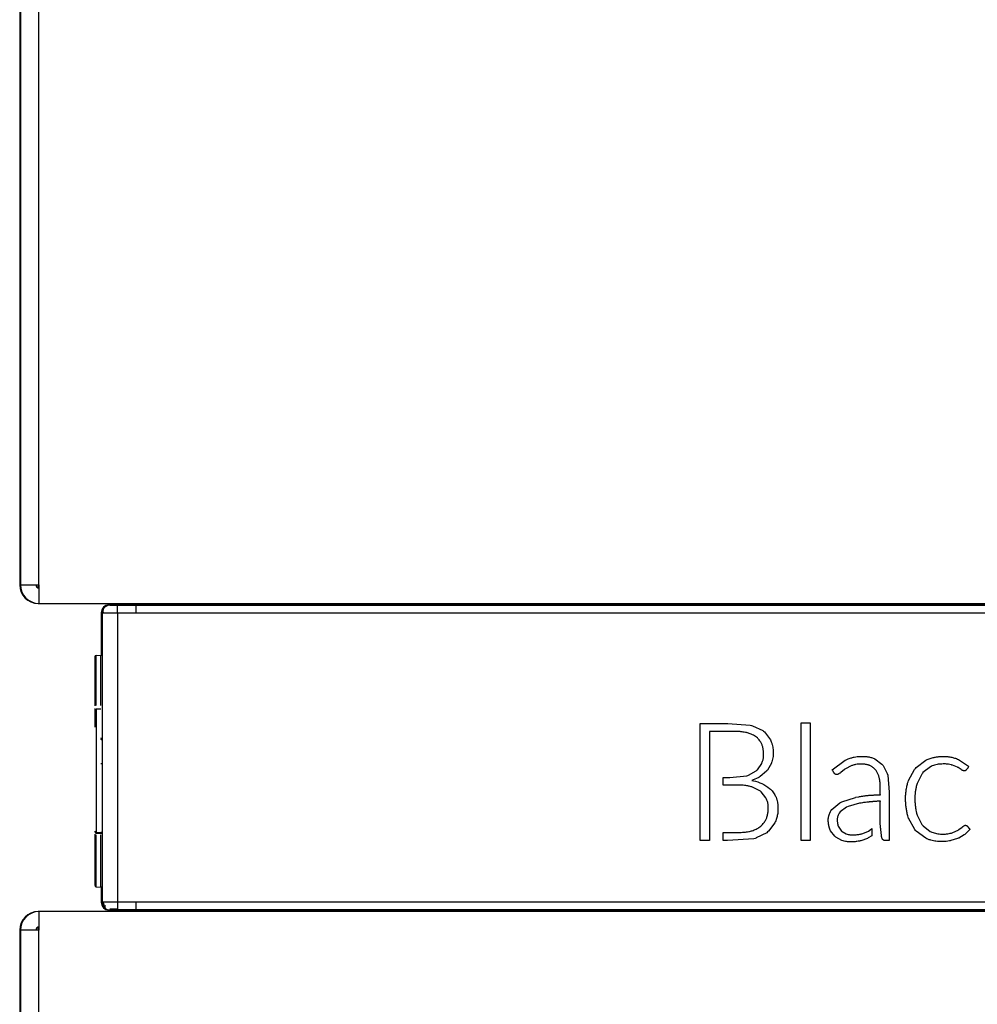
# Model space of a CAD drawing. Header units: millimetres. Extents: x 0 to 200, y 0 to 287.
# Tile 67 of 73: x 134.98 to 141.19, y 222.11 to 228.5. Entities that reach past the tile are written whole.
import ezdxf

# ---------------------------------------------------------------- set-up
doc = ezdxf.new("R2010")
doc.units = ezdxf.units.MM
doc.layers.add('148.257_BW4C_CTM', color=7, linetype='Continuous')
doc.layers.add('Standard', color=7, linetype='Continuous')

# ---------------------------------------------------------------- blocks, each defined once
blk = doc.blocks.new('SE1')
at = {"layer": '148.257_BW4C_CTM', "color": 7, "linetype": 'Continuous'}
for p, q in [((134.9761, 239.1921), (134.9761, 224.8321)), ((134.9811, 239.1921), (134.9811, 224.8321)), ((135.1011, 224.8321), (135.1011, 239.1921)), ((134.9761, 224.8321), (134.9811, 224.8321)), ((134.9811, 224.8321), (135.1011, 224.8321)), ((135.0961, 224.8321), (135.0961, 224.8171)), ((135.0961, 224.8171), (135.1011, 224.8171)), ((135.0961, 224.8128), (135.0961, 224.8171)), ((135.1011, 224.8321), (135.1011, 224.7121)), ((135.0961, 224.7122), (135.0961, 224.7121)), ((135.0961, 224.7121), (135.1011, 224.7121)), ((135.1011, 224.7121), (146.9311, 224.7121)), ((135.5556, 224.7019), (135.5562, 224.702)), ((135.5606, 224.7019), (135.5612, 224.702)), ((135.5612, 224.702), (135.7311, 224.702)), ((135.5761, 224.7087), (135.5761, 224.7121)), ((135.6109, 224.7009), (135.7311, 224.7011)), ((135.7311, 224.702), (135.7311, 224.7121)), ((135.7311, 224.7011), (135.7311, 224.702)), ((135.7311, 224.702), (146.9011, 224.702)), ((135.7311, 224.7011), (135.7311, 224.6511)), ((135.7311, 224.7011), (146.9011, 224.7011)), ((135.5106, 224.652), (135.5061, 224.652)), ((135.5061, 224.652), (135.5061, 224.376)), ((135.5111, 224.651), (135.5111, 222.7732)), ((135.6111, 224.6509), (135.7311, 224.6511)), ((135.6111, 224.6509), (135.6111, 222.7734)), ((135.7311, 224.6511), (146.9, 224.6511)), ((135.4636, 224.3646), (135.4636, 224.0467)), ((135.4732, 224.3746), (135.5039, 224.3756)), ((135.4732, 224.0487), (135.4732, 224.3746)), ((135.5039, 224.0498), (135.5039, 224.3756)), ((135.4636, 224.0295), (135.4636, 223.91)), ((135.5039, 224.0265), (135.4732, 224.0254)), ((135.5039, 224.0265), (135.4732, 224.0254)), ((135.4732, 224.0254), (135.4732, 223.2273)), ((139.3932, 223.9336), (139.5286, 223.9336)), ((139.3932, 223.1732), (139.3932, 223.9336)), ((139.5286, 223.9336), (139.5743, 223.9336)), ((139.5743, 223.9336), (139.7183, 223.9228)), ((139.7183, 223.9228), (139.7262, 223.9206)), ((139.7262, 223.9206), (139.7342, 223.9185)), ((139.7342, 223.9184), (139.8004, 223.8866)), ((140.0493, 223.9365), (140.1086, 223.9365)), ((140.0493, 223.1732), (140.0493, 223.9365)), ((140.1086, 223.9365), (140.1086, 223.1732)), ((135.4732, 223.8474), (135.4732, 223.8459)), ((139.4547, 223.8818), (139.4548, 223.1732)), ((139.4876, 223.8818), (139.4547, 223.8818)), ((139.5343, 223.8818), (139.4876, 223.8818)), ((139.7595, 223.8437), (139.7537, 223.8485)), ((139.7653, 223.839), (139.7595, 223.8437)), ((139.8004, 223.8866), (139.8056, 223.8824)), ((139.8056, 223.8824), (139.8109, 223.8782)), ((139.8109, 223.8782), (139.8503, 223.8265)), ((139.8503, 223.8265), (139.8529, 223.8204)), ((139.8529, 223.8204), (139.8554, 223.8143)), ((140.3419, 223.6978), (140.3496, 223.7014)), ((140.518, 223.7079), (140.5234, 223.7056)), ((140.5234, 223.7056), (140.5288, 223.7033)), ((140.5288, 223.7033), (140.5743, 223.6699)), ((140.8673, 223.6987), (140.8748, 223.702)), ((141.0573, 223.705), (141.0641, 223.7022)), ((141.0641, 223.7022), (141.0709, 223.6994)), ((135.5039, 223.6725), (135.5111, 223.6725)), ((139.7652, 223.6326), (139.7934, 223.6725)), ((139.7933, 223.6725), (139.7951, 223.6769)), ((139.7951, 223.6769), (139.7969, 223.6814)), ((139.856, 223.6744), (139.8303, 223.6308)), ((139.8577, 223.679), (139.856, 223.6744)), ((139.8595, 223.6838), (139.8577, 223.679)), ((140.2512, 223.6319), (140.3342, 223.6942)), ((140.334, 223.6366), (140.331, 223.6345)), ((140.337, 223.6387), (140.334, 223.6366)), ((140.3342, 223.6942), (140.3419, 223.6978)), ((140.3742, 223.6578), (140.337, 223.6387)), ((140.3786, 223.6595), (140.3742, 223.6578)), ((140.3829, 223.6612), (140.3786, 223.6595)), ((140.5362, 223.6271), (140.5286, 223.6366)), ((140.5743, 223.6699), (140.5815, 223.6613)), ((140.5815, 223.6613), (140.6085, 223.609)), ((140.7857, 223.6353), (140.7909, 223.6414)), ((140.7909, 223.6414), (140.796, 223.6475)), ((140.796, 223.6475), (140.8598, 223.6953)), ((140.8886, 223.6519), (140.8403, 223.6142)), ((140.8598, 223.6953), (140.8673, 223.6987)), ((140.8943, 223.6545), (140.8886, 223.6519)), ((140.9001, 223.6572), (140.8943, 223.6545)), ((141.0282, 223.6634), (141.0245, 223.6646)), ((141.032, 223.6622), (141.0282, 223.6634)), ((141.0635, 223.6495), (141.032, 223.6622)), ((141.066, 223.6481), (141.0634, 223.6494)), ((141.0684, 223.6467), (141.066, 223.6481)), ((141.0885, 223.634), (141.0684, 223.6467)), ((141.0709, 223.6994), (141.1361, 223.656)), ((141.136, 223.656), (141.1381, 223.654)), ((139.5433, 223.5819), (139.5597, 223.5819)), ((139.5433, 223.5333), (139.5433, 223.5819)), ((139.5597, 223.5819), (139.5856, 223.5819)), ((139.5856, 223.5819), (139.6964, 223.5928)), ((139.6964, 223.5928), (139.7024, 223.5949)), ((139.7024, 223.5949), (139.7083, 223.5971)), ((139.7083, 223.5971), (139.7576, 223.6256)), ((139.7743, 223.583), (139.7344, 223.5651)), ((139.7576, 223.6256), (139.7614, 223.6291)), ((139.7614, 223.6291), (139.7652, 223.6326)), ((139.7778, 223.5852), (139.7743, 223.583)), ((139.7827, 223.5881), (139.7778, 223.5852)), ((139.8237, 223.6228), (139.7827, 223.5882)), ((139.827, 223.6268), (139.8237, 223.6228)), ((139.8303, 223.6308), (139.827, 223.6268)), ((140.3042, 223.6136), (140.302, 223.6116)), ((140.3061, 223.6153), (140.3042, 223.6136)), ((140.331, 223.6345), (140.3061, 223.6153)), ((140.6085, 223.6091), (140.6121, 223.5969)), ((140.6121, 223.5969), (140.6212, 223.4874)), ((140.7463, 223.5623), (140.7857, 223.6354)), ((140.8324, 223.6044), (140.8024, 223.5445)), ((140.8364, 223.6093), (140.8325, 223.6044)), ((140.8403, 223.6142), (140.8364, 223.6093)), ((141.0901, 223.6328), (141.0885, 223.634)), ((141.0925, 223.6309), (141.0901, 223.6328)), ((141.1169, 223.6276), (141.1157, 223.6267)), ((139.5718, 223.5333), (139.5433, 223.5333)), ((139.7241, 223.5229), (139.7181, 223.5246)), ((139.7302, 223.5211), (139.7241, 223.5229)), ((139.7345, 223.5651), (139.7301, 223.5637)), ((139.7301, 223.5637), (139.7396, 223.5618)), ((139.7812, 223.4963), (139.7302, 223.5211)), ((139.8446, 223.512), (139.85, 223.5069)), ((140.7409, 223.5455), (140.7436, 223.5539)), ((140.7436, 223.5539), (140.7463, 223.5623)), ((140.8003, 223.5375), (140.7982, 223.5305)), ((140.8023, 223.5445), (140.8003, 223.5375)), ((139.7853, 223.4931), (139.7812, 223.4963)), ((139.7894, 223.4899), (139.7853, 223.4931)), ((139.821, 223.4509), (139.7894, 223.4899)), ((139.8231, 223.4463), (139.821, 223.4509)), ((139.8253, 223.4417), (139.8231, 223.4463)), ((139.85, 223.5069), (139.8561, 223.501)), ((140.3137, 223.4252), (140.402, 223.4537)), ((140.402, 223.4538), (140.4232, 223.458)), ((140.6212, 223.4874), (140.6212, 223.4441)), ((140.2488, 223.3751), (140.3001, 223.4179)), ((140.3, 223.4179), (140.3138, 223.4251)), ((140.3439, 223.3892), (140.3017, 223.3588)), ((140.3553, 223.3945), (140.3438, 223.3893)), ((140.4293, 223.4152), (140.3553, 223.3946)), ((140.4382, 223.4168), (140.4293, 223.4153)), ((140.4474, 223.4183), (140.4382, 223.4168)), ((140.6212, 223.4441), (140.6212, 223.1732)), ((140.2423, 223.3652), (140.2488, 223.375)), ((140.3018, 223.3588), (140.2965, 223.3518)), ((140.563, 223.2947), (140.563, 223.3265)), ((140.7444, 223.326), (140.7416, 223.3344)), ((140.7472, 223.3174), (140.7444, 223.326)), ((140.7869, 223.2451), (140.7473, 223.3175)), ((140.7984, 223.3516), (140.8005, 223.3446)), ((140.8005, 223.3446), (140.8027, 223.3376)), ((140.8027, 223.3376), (140.8328, 223.2783)), ((139.7812, 223.262), (139.7873, 223.2672)), ((139.7873, 223.2672), (139.7934, 223.2723)), ((139.8789, 223.2888), (139.8366, 223.2334)), ((139.8818, 223.2953), (139.8789, 223.2888)), ((139.8847, 223.3018), (139.8818, 223.2953)), ((140.2903, 223.2666), (140.2931, 223.2605)), ((140.2931, 223.2605), (140.3114, 223.2351)), ((140.5655, 223.2529), (140.563, 223.2947)), ((140.8328, 223.2783), (140.8367, 223.2735)), ((140.8367, 223.2735), (140.8405, 223.2688)), ((140.8405, 223.2688), (140.8875, 223.2324)), ((141.0734, 223.2446), (141.0951, 223.2606)), ((141.0951, 223.2606), (141.0967, 223.262)), ((141.0967, 223.262), (141.0986, 223.2638)), ((141.1141, 223.2722), (141.1153, 223.2722)), ((141.1153, 223.2722), (141.1168, 223.2722)), ((135.4636, 223.2154), (135.4636, 222.8828)), ((135.4732, 223.2273), (135.5039, 223.2262)), ((135.4732, 223.2208), (135.5039, 223.2197)), ((135.4732, 223.2207), (135.5039, 223.2196)), ((135.4732, 222.8728), (135.4732, 223.21)), ((135.5039, 223.2202), (135.5039, 223.2197)), ((135.5039, 222.8717), (135.5039, 223.2101)), ((139.5433, 223.2255), (139.5758, 223.2255)), ((139.5433, 223.1732), (139.5433, 223.2255)), ((139.758, 223.1898), (139.75, 223.1874)), ((139.8257, 223.2244), (139.7579, 223.1899)), ((139.8311, 223.2289), (139.8257, 223.2244)), ((139.8367, 223.2334), (139.8311, 223.2289)), ((140.2401, 223.2374), (140.236, 223.2463)), ((140.2674, 223.2009), (140.2401, 223.2374)), ((140.2742, 223.1953), (140.2674, 223.201)), ((140.3131, 223.1742), (140.2742, 223.1953)), ((140.3114, 223.2352), (140.3159, 223.2312)), ((140.3159, 223.2312), (140.3425, 223.2166)), ((140.3425, 223.2166), (140.3486, 223.2148)), ((140.4354, 223.2155), (140.4396, 223.2166)), ((140.4396, 223.2166), (140.4436, 223.2176)), ((140.4436, 223.2176), (140.4827, 223.2328)), ((140.4855, 223.1902), (140.4793, 223.187)), ((140.4827, 223.2328), (140.4864, 223.2348)), ((140.509, 223.2031), (140.4855, 223.1901)), ((140.4864, 223.2348), (140.5054, 223.2485)), ((140.5054, 223.2485), (140.509, 223.2513)), ((140.509, 223.2513), (140.509, 223.2031)), ((140.792, 223.2393), (140.7869, 223.2451)), ((140.7971, 223.2334), (140.792, 223.2393)), ((140.8582, 223.1881), (140.7971, 223.2334)), ((140.8875, 223.2324), (140.893, 223.2299)), ((140.893, 223.2299), (140.8985, 223.2274)), ((141.025, 223.2222), (141.0292, 223.2236)), ((141.0292, 223.2236), (141.0334, 223.2251)), ((141.0334, 223.2251), (141.0681, 223.2411)), ((141.068, 223.2412), (141.0707, 223.2429)), ((141.0727, 223.1896), (141.0687, 223.1879)), ((141.0707, 223.2429), (141.0734, 223.2446)), ((141.1084, 223.2099), (141.0727, 223.1896)), ((141.1116, 223.2123), (141.1084, 223.21)), ((141.1147, 223.2146), (141.1116, 223.2123)), ((141.1453, 223.2454), (141.1147, 223.2146)), ((139.4548, 223.1732), (139.3932, 223.1732)), ((139.5719, 223.1732), (139.5433, 223.1732)), ((139.742, 223.1851), (139.5719, 223.1732)), ((139.75, 223.1874), (139.742, 223.1851)), ((140.1086, 223.1732), (140.0493, 223.1732)), ((140.3218, 223.1715), (140.3131, 223.1742)), ((140.4318, 223.1709), (140.4272, 223.1699)), ((140.4364, 223.1719), (140.4318, 223.1709)), ((140.4793, 223.187), (140.4364, 223.1719)), ((140.8652, 223.185), (140.8582, 223.1881)), ((140.8723, 223.1819), (140.8652, 223.185)), ((141.0171, 223.1719), (141.0125, 223.171)), ((141.0218, 223.1729), (141.0171, 223.1719)), ((141.0648, 223.1862), (141.0218, 223.1729)), ((141.0687, 223.1879), (141.0648, 223.1862)), ((135.4732, 222.8728), (135.5039, 222.8717)), ((135.5061, 222.8714), (135.5061, 222.7723)), ((135.5106, 222.7723), (135.5061, 222.7723)), ((135.7311, 222.7732), (135.6111, 222.7734)), ((146.9, 222.7732), (135.7311, 222.7732)), ((135.7311, 222.7732), (135.7311, 222.7232)), ((135.1011, 222.7121), (135.0961, 222.7121)), ((135.0961, 222.7121), (135.0961, 222.712)), ((146.9311, 222.7121), (135.1011, 222.7121)), ((135.1011, 222.7121), (135.1011, 222.5921)), ((135.5556, 222.7223), (135.5556, 222.7245)), ((135.5556, 222.7223), (135.5562, 222.7223)), ((135.5606, 222.7223), (135.5612, 222.7223)), ((135.7311, 222.7223), (135.5612, 222.7223)), ((135.5761, 222.7121), (135.5761, 222.7155)), ((135.7311, 222.7232), (135.6109, 222.7234)), ((146.9011, 222.7232), (135.7311, 222.7232)), ((135.7311, 222.7232), (135.7311, 222.7223)), ((146.9011, 222.7223), (135.7311, 222.7223)), ((135.7311, 222.7223), (135.7311, 222.7121)), ((134.9811, 222.5921), (134.9761, 222.5921)), ((134.9761, 222.5921), (134.9761, 196.8321)), ((135.1011, 222.5921), (134.9811, 222.5921)), ((134.9811, 222.5921), (134.9811, 196.8321)), ((135.0961, 222.6115), (135.0961, 222.6071)), ((135.1011, 222.6071), (135.0961, 222.6071)), ((135.0961, 222.6071), (135.0961, 222.5921)), ((135.1011, 196.8321), (135.1011, 222.5921))]:
    blk.add_line(p, q, dxfattribs=at)
for centre, radius, start, end in [((135.0961, 224.8321), 0.12, 180, 270), ((135.1011, 224.8321), 0.12, 180, 270), ((135.1011, 224.8321), 0.02, 180, 270), ((135.5561, 224.652), 0.05, 90.5, 180), ((135.5632, 224.6489), 0.0522, 143.47412, 177.65579), ((135.551, 224.6621), 0.0342, 125.33725, 199.11881), ((135.5632, 224.6489), 0.0522, 92.64876, 132.37123), ((135.5552, 224.7005), 0.00565, 5.30387, 15.04148), ((135.5917, 226.6238), 1.923, 269.07971, 270.57215), ((135.5611, 224.722), 0.02, 270.5, 330.5732), ((121.178, 224.6247), 14.4331, 0.10401, 0.30248), ((135.6111, 257.514), 32.8631, 269.82564, 269.99998), ((135.4736, 224.3646), 0.01, 92, 180), ((135.5036, 224.3856), 0.01, 272, 318.59038), ((135.4736, 223.2373), 0.01, 180, 268), ((135.4738, 223.2309), 0.0103, 178.42344, 266.53814), ((135.5036, 223.2162), 0.01, 41.37037, 88.00073), ((135.5037, 223.2097), 0.00988, 40.98956, 88.66779), ((135.4736, 222.8828), 0.01, 180, 268), ((135.5036, 222.8617), 0.01, 41.40962, 88), ((135.5561, 222.7723), 0.05, 180, 269.5), ((135.6111, 189.9014), 32.872, 90.00004, 90.17434), ((135.5611, 222.7733), 0.05, 180.03048, 229.62981), ((135.563, 222.7742), 0.0519, 181.56721, 201.03388), ((135.5711, 222.7734), 0.0525, 179.39287, 222.12118), ((165.7171, 222.6417), 30.1063, 179.74937, 179.83715), ((135.0961, 222.5921), 0.12, 90, 180), ((135.1011, 222.5921), 0.12, 90, 180), ((135.563, 222.7742), 0.0519, 228.04524, 267.40302), ((135.5611, 222.7733), 0.05, 229.62981, 269.6637), ((135.5547, 222.7239), 0.00608, 345.41578, 354.32176), ((135.5914, 220.9056), 1.8179, 90.26123, 90.96345), ((135.5611, 222.7023), 0.02, 29.4268, 89.5), ((135.5791, 214.7522), 7.9751, 89.76653, 90.12146), ((135.5914, 220.9056), 1.8179, 89.38471, 90.26123), ((165.7171, 222.6417), 30.1063, 179.83715, 179.84453), ((135.1011, 222.5921), 0.02, 90, 180)]:
    blk.add_arc(centre, radius, start, end, dxfattribs=at)
for centre, ratio in [((135.5036, 223.8271), 0.976873), ((135.5036, 223.8196), 0.844807)]:
    blk.add_ellipse(centre, major_axis=(-0.01, 0), ratio=ratio, start_param=3.864327, end_param=4.677482, dxfattribs=at)
for points, degree, knots in [([(135.5128, 224.665), (135.5151, 224.6733), (135.5195, 224.681), (135.5347, 224.6964), (135.5476, 224.7018), (135.5606, 224.7019)], 3, [0.1689011, 0.1689011, 0.1689011, 0.1689011, 0.5, 0.5, 1, 1, 1, 1]), ([(135.5562, 224.702), (135.5614, 224.702), (135.5666, 224.7042), (135.5715, 224.7091), (135.5725, 224.7105), (135.5734, 224.712)], 3, [0, 0, 0, 0, 0.5, 0.5, 0.6649944, 0.6649944, 0.6649944, 0.6649944]), ([(139.7537, 223.8485), (139.7444, 223.8541), (139.7312, 223.8613), (139.7132, 223.8687), (139.7029, 223.8719), (139.6945, 223.874), (139.6851, 223.8757), (139.6731, 223.8777), (139.6594, 223.8794), (139.6443, 223.8808), (139.6309, 223.8812), (139.62, 223.8816), (139.6147, 223.8818), (139.6097, 223.8818), (139.6029, 223.8818), (139.5864, 223.8818), (139.5631, 223.8818), (139.5436, 223.8818), (139.5343, 223.8818)], 3, [0, 0, 0, 0, 0.141903, 0.203858, 0.256411, 0.286175, 0.318437, 0.384451, 0.447797, 0.502674, 0.586121, 0.625314, 0.648218, 0.657011, 0.691937, 0.737822, 0.877203, 1, 1, 1, 1]), ([(139.7969, 223.6814), (139.7983, 223.6854), (139.8005, 223.6924), (139.8032, 223.7034), (139.8046, 223.7128), (139.8062, 223.7219), (139.806, 223.7317), (139.8055, 223.743), (139.8046, 223.7544), (139.8031, 223.7651), (139.8011, 223.7755), (139.7985, 223.7859), (139.7958, 223.795), (139.7918, 223.8037), (139.7868, 223.8123), (139.7804, 223.8215), (139.7732, 223.8304), (139.768, 223.8362), (139.7653, 223.839)], 3, [0, 0, 0, 0, 0.073413, 0.132009, 0.199355, 0.241802, 0.294608, 0.373837, 0.441462, 0.497212, 0.564656, 0.629243, 0.685298, 0.734098, 0.797026, 0.861362, 0.931519, 1, 1, 1, 1]), ([(139.8554, 223.8143), (139.8576, 223.8082), (139.8611, 223.797), (139.8651, 223.7802), (139.8671, 223.767), (139.8677, 223.756), (139.8681, 223.7446), (139.8683, 223.7317), (139.8676, 223.7165), (139.8643, 223.7009), (139.8613, 223.6899), (139.8595, 223.6838)], 3, [0, 0, 0, 0, 0.145784, 0.267286, 0.386459, 0.448245, 0.514594, 0.644072, 0.737942, 0.858339, 1, 1, 1, 1]), ([(140.3496, 223.7014), (140.3576, 223.7044), (140.372, 223.7093), (140.3935, 223.7149), (140.4105, 223.7177), (140.4245, 223.7186), (140.4357, 223.719), (140.4468, 223.7193), (140.4573, 223.7193), (140.4665, 223.719), (140.4792, 223.7179), (140.4965, 223.7144), (140.5104, 223.7103), (140.518, 223.7079)], 3, [0, 0, 0, 0, 0.146788, 0.268225, 0.386399, 0.447733, 0.511906, 0.581955, 0.641603, 0.695743, 0.741779, 0.864158, 1, 1, 1, 1]), ([(140.8748, 223.702), (140.8835, 223.7051), (140.8957, 223.7091), (140.9118, 223.7132), (140.9227, 223.7154), (140.9331, 223.7171), (140.9443, 223.718), (140.9554, 223.7184), (140.9673, 223.7187), (140.9788, 223.7187), (140.9902, 223.7184), (141.0004, 223.7179), (141.0108, 223.7166), (141.0215, 223.7147), (141.0375, 223.711), (141.0492, 223.7076), (141.0573, 223.705)], 3, [0, 0, 0, 0, 0.146199, 0.210636, 0.265403, 0.326299, 0.380489, 0.446852, 0.505013, 0.571845, 0.632317, 0.687914, 0.737049, 0.800201, 0.864229, 1, 1, 1, 1]), ([(140.5286, 223.6366), (140.5229, 223.6421), (140.5149, 223.649), (140.5035, 223.6565), (140.4971, 223.6597), (140.4918, 223.6619), (140.4873, 223.6632), (140.4825, 223.6645), (140.476, 223.6661), (140.4683, 223.6676), (140.4589, 223.669), (140.4492, 223.6696), (140.4393, 223.6699), (140.43, 223.6697), (140.418, 223.6691), (140.4022, 223.6664), (140.3898, 223.6632), (140.3829, 223.6612)], 3, [0, 0, 0, 0, 0.147602, 0.209256, 0.26006, 0.288229, 0.317988, 0.351127, 0.383614, 0.44681, 0.501869, 0.568413, 0.632215, 0.694549, 0.747359, 0.863923, 1, 1, 1, 1]), ([(141.0245, 223.6646), (141.0185, 223.666), (141.0082, 223.6681), (140.9927, 223.6701), (140.9782, 223.6704), (140.9651, 223.6701), (140.9543, 223.6696), (140.9439, 223.6689), (140.9314, 223.6668), (140.9159, 223.6628), (140.9054, 223.6592), (140.9001, 223.6572)], 3, [0, 0, 0, 0, 0.142853, 0.254835, 0.365729, 0.487671, 0.565593, 0.622753, 0.733505, 0.866033, 1, 1, 1, 1]), ([(141.1381, 223.654), (141.1367, 223.6521), (141.1329, 223.647), (141.1289, 223.6415), (141.1253, 223.6367), (141.1228, 223.6334), (141.1204, 223.6301), (141.1183, 223.6285), (141.1171, 223.6278), (141.1171, 223.6278), (141.117, 223.6277), (141.1169, 223.6276)], 3, [0, 0, 0, 0, 0.247422, 0.494451, 0.640958, 0.760419, 0.871282, 0.991556, 0.991556, 0.991556, 1, 1, 1, 1]), ([(140.302, 223.6116), (140.3003, 223.6103), (140.2974, 223.6081), (140.2933, 223.6054), (140.29, 223.6036), (140.2867, 223.6023), (140.2831, 223.6019), (140.2787, 223.602), (140.2745, 223.6024), (140.2703, 223.6038), (140.2668, 223.6066), (140.2642, 223.6103), (140.2618, 223.6138), (140.2596, 223.6174), (140.2574, 223.6212), (140.2548, 223.6257), (140.2523, 223.63), (140.2512, 223.6319)], 3, [0, 0, 0, 0, 0.090915, 0.160694, 0.216254, 0.25475, 0.312811, 0.376058, 0.443666, 0.499687, 0.565889, 0.63304, 0.6982, 0.752137, 0.819548, 0.881885, 1, 1, 1, 1]), ([(140.4232, 223.458), (140.4271, 223.4586), (140.4345, 223.4598), (140.4453, 223.4614), (140.4553, 223.4628), (140.4644, 223.464), (140.473, 223.4651), (140.4811, 223.466), (140.489, 223.4668), (140.4975, 223.4675), (140.5053, 223.468), (140.5121, 223.4684), (140.5173, 223.4686), (140.5225, 223.4689), (140.5277, 223.469), (140.5337, 223.4692), (140.5407, 223.4694), (140.5482, 223.4696), (140.5547, 223.4699), (140.5595, 223.4702), (140.5625, 223.4705), (140.5639, 223.4708), (140.5644, 223.471), (140.5646, 223.4712), (140.5647, 223.4713), (140.5645, 223.4715), (140.5641, 223.4718), (140.5637, 223.4723), (140.5632, 223.4735), (140.5628, 223.4753), (140.5628, 223.4776), (140.563, 223.4806), (140.5631, 223.4844), (140.5631, 223.4896), (140.5631, 223.4955), (140.563, 223.5013), (140.563, 223.5065), (140.563, 223.5108), (140.563, 223.5144), (140.5629, 223.5179), (140.5628, 223.5219), (140.5626, 223.529), (140.5624, 223.5375), (140.5618, 223.5471), (140.5609, 223.556), (140.5596, 223.5657), (140.5579, 223.5755), (140.5559, 223.5845), (140.5532, 223.5929), (140.5499, 223.6014), (140.5458, 223.61), (140.5412, 223.6187), (140.5379, 223.6243), (140.5362, 223.6271)], 3, [0, 0, 0, 0, 0.038711, 0.075262, 0.10747, 0.137797, 0.166274, 0.192963, 0.21827, 0.244756, 0.277663, 0.294743, 0.312241, 0.328973, 0.346072, 0.363539, 0.388528, 0.41573, 0.437274, 0.453169, 0.463439, 0.466252, 0.467976, 0.468476, 0.468842, 0.469264, 0.470863, 0.473345, 0.47614, 0.483002, 0.49187, 0.498564, 0.512475, 0.529605, 0.549958, 0.570612, 0.587307, 0.601502, 0.612551, 0.622733, 0.63594, 0.652163, 0.693124, 0.719849, 0.747476, 0.781421, 0.816741, 0.844967, 0.873076, 0.903276, 0.93567, 0.966867, 1, 1, 1, 1]), ([(139.7181, 223.5246), (139.7112, 223.5261), (139.6995, 223.5286), (139.6811, 223.5315), (139.6657, 223.5327), (139.6523, 223.533), (139.6435, 223.5333), (139.6355, 223.5333), (139.6245, 223.5333), (139.6024, 223.5333), (139.5844, 223.5333), (139.5718, 223.5333)], 3, [0, 0, 0, 0, 0.140824, 0.248386, 0.37765, 0.45749, 0.521264, 0.557196, 0.619833, 0.749061, 1, 1, 1, 1]), ([(140.7416, 223.3344), (140.7393, 223.3429), (140.7355, 223.3598), (140.7312, 223.3861), (140.7285, 223.4126), (140.7269, 223.4395), (140.7275, 223.4653), (140.73, 223.4918), (140.7344, 223.5185), (140.7386, 223.5366), (140.7409, 223.5455)], 3, [0, 0, 0, 0, 0.12375, 0.241858, 0.375321, 0.497138, 0.620452, 0.73827, 0.871732, 1, 1, 1, 1]), ([(140.7982, 223.5305), (140.7963, 223.5223), (140.7931, 223.507), (140.7896, 223.4837), (140.7877, 223.4619), (140.7873, 223.4393), (140.7885, 223.417), (140.7906, 223.394), (140.7939, 223.3723), (140.7968, 223.3581), (140.7984, 223.3516)], 3, [0, 0, 0, 0, 0.138855, 0.261417, 0.389477, 0.503026, 0.636517, 0.759851, 0.887712, 1, 1, 1, 1]), ([(139.8561, 223.501), (139.8631, 223.4928), (139.8719, 223.4813), (139.8816, 223.4652), (139.8858, 223.4563), (139.8886, 223.4493), (139.8904, 223.4432), (139.8921, 223.4368), (139.8943, 223.4279), (139.8963, 223.4174), (139.8981, 223.4046), (139.8989, 223.3916), (139.8992, 223.3781), (139.8988, 223.3657), (139.898, 223.3538), (139.8961, 223.3423), (139.8919, 223.3245), (139.8879, 223.3114), (139.8847, 223.3018)], 3, [0, 0, 0, 0, 0.149204, 0.211183, 0.261856, 0.289695, 0.317794, 0.351506, 0.384375, 0.447752, 0.502297, 0.568069, 0.631432, 0.693875, 0.744095, 0.799484, 0.86013, 1, 1, 1, 1]), ([(139.7934, 223.2723), (139.7968, 223.276), (139.8028, 223.2828), (139.8108, 223.293), (139.817, 223.3024), (139.8221, 223.3115), (139.8262, 223.3209), (139.8291, 223.3315), (139.8318, 223.3422), (139.8338, 223.3533), (139.8353, 223.3652), (139.836, 223.3778), (139.8364, 223.3878), (139.8363, 223.3943), (139.836, 223.3985), (139.8353, 223.4033), (139.8341, 223.4108), (139.8323, 223.4202), (139.8292, 223.4312), (139.8267, 223.4382), (139.8253, 223.4417)], 3, [0, 0, 0, 0, 0.080921, 0.150107, 0.213448, 0.265836, 0.322582, 0.382234, 0.446863, 0.503453, 0.568585, 0.643837, 0.710779, 0.733327, 0.751167, 0.779774, 0.812985, 0.877083, 0.937776, 1, 1, 1, 1]), ([(140.563, 223.3265), (140.563, 223.3288), (140.563, 223.3335), (140.563, 223.3405), (140.563, 223.3476), (140.563, 223.3547), (140.563, 223.362), (140.563, 223.3689), (140.563, 223.3756), (140.563, 223.3822), (140.563, 223.389), (140.563, 223.3953), (140.563, 223.4006), (140.563, 223.4048), (140.563, 223.4086), (140.563, 223.4119), (140.563, 223.4149), (140.5629, 223.4178), (140.5629, 223.421), (140.563, 223.4239), (140.5632, 223.426), (140.5635, 223.427), (140.5636, 223.4276), (140.5638, 223.4279), (140.5638, 223.4282), (140.5634, 223.4284), (140.5627, 223.4286), (140.5611, 223.4288), (140.5583, 223.4289), (140.5542, 223.4288), (140.5491, 223.4285), (140.5421, 223.428), (140.5345, 223.4273), (140.5265, 223.4266), (140.5194, 223.426), (140.5127, 223.4254), (140.5065, 223.4249), (140.5004, 223.4244), (140.4943, 223.4239), (140.488, 223.4233), (140.4816, 223.4227), (140.4727, 223.4217), (140.4611, 223.4202), (140.452, 223.419), (140.4474, 223.4183)], 3, [0, 0, 0, 0, 0.031887, 0.064765, 0.096385, 0.12887, 0.162249, 0.195461, 0.224685, 0.253205, 0.286079, 0.318048, 0.339283, 0.358573, 0.37592, 0.391323, 0.404797, 0.416323, 0.430805, 0.44923, 0.455529, 0.46062, 0.462731, 0.464004, 0.465146, 0.466618, 0.468823, 0.475862, 0.488987, 0.507403, 0.531148, 0.560237, 0.602604, 0.636651, 0.669486, 0.70107, 0.728492, 0.754895, 0.784689, 0.813244, 0.841675, 0.871797, 0.937199, 1, 1, 1, 1]), ([(140.236, 223.2463), (140.2275, 223.2698), (140.2255, 223.2997), (140.2235, 223.3296), (140.2423, 223.3652)], 2, [0, 0, 0, 0.443899, 0.443899, 1, 1, 1]), ([(140.2965, 223.3518), (140.2927, 223.3455), (140.2867, 223.332), (140.2826, 223.3104), (140.2837, 223.288), (140.2876, 223.2739), (140.2903, 223.2666)], 3, [0, 0, 0, 0, 0.247907, 0.499042, 0.741542, 1, 1, 1, 1]), ([(139.5758, 223.2255), (139.5805, 223.2255), (139.5898, 223.2255), (139.6041, 223.2255), (139.6173, 223.2255), (139.6287, 223.2255), (139.6352, 223.2255), (139.6384, 223.2254), (139.6405, 223.2255), (139.6448, 223.2256), (139.6549, 223.2261), (139.6674, 223.2264), (139.6819, 223.2277), (139.6951, 223.2293), (139.7085, 223.2316), (139.7208, 223.234), (139.7327, 223.2374), (139.7444, 223.2419), (139.7569, 223.2478), (139.7692, 223.2545), (139.7773, 223.2595), (139.7812, 223.262)], 3, [0, 0, 0, 0, 0.067363, 0.130249, 0.202759, 0.253068, 0.290976, 0.29481, 0.299008, 0.319525, 0.356553, 0.441285, 0.495821, 0.562784, 0.627779, 0.689148, 0.738937, 0.802174, 0.865792, 0.934143, 1, 1, 1, 1]), ([(140.6212, 223.1732), (140.6189, 223.1732), (140.6131, 223.1732), (140.6059, 223.1731), (140.5984, 223.1731), (140.5922, 223.1737), (140.5872, 223.1745), (140.5835, 223.1759), (140.5805, 223.1778), (140.5771, 223.1814), (140.5746, 223.1871), (140.5728, 223.1931), (140.572, 223.1977), (140.5715, 223.2023), (140.5708, 223.2085), (140.5699, 223.2162), (140.5691, 223.224), (140.5682, 223.2318), (140.5672, 223.2408), (140.5663, 223.2492), (140.5658, 223.2531)], 3, [0, 0, 0, 0, 0.066604, 0.128634, 0.192722, 0.249927, 0.286658, 0.319897, 0.348178, 0.376263, 0.443502, 0.50225, 0.534355, 0.560033, 0.617418, 0.693302, 0.752563, 0.819927, 0.880837, 1, 1, 1, 1]), ([(141.1168, 223.2722), (141.1238, 223.2713), (141.1266, 223.2682), (141.1294, 223.2651), (141.1301, 223.2643), (141.1308, 223.2635), (141.1341, 223.2595), (141.1373, 223.2554), (141.1407, 223.2514), (141.144, 223.2473), (141.1453, 223.2456), (141.1454, 223.2456), (141.1454, 223.2455)], 2, [0, 0, 0, 0.267698, 0.267698, 0.397341, 0.397341, 0.552527, 0.552527, 0.811429, 0.811429, 0.994662, 0.994662, 1, 1, 1]), ([(140.3486, 223.2148), (140.353, 223.2137), (140.3602, 223.2121), (140.3708, 223.2104), (140.3806, 223.2101), (140.3912, 223.2102), (140.402, 223.2105), (140.4131, 223.2116), (140.424, 223.2132), (140.4316, 223.2147), (140.4354, 223.2155)], 3, [0, 0, 0, 0, 0.150371, 0.259839, 0.36437, 0.485573, 0.622778, 0.733774, 0.866497, 1, 1, 1, 1]), ([(140.8985, 223.2274), (140.9083, 223.2238), (140.9291, 223.2181), (140.956, 223.2149), (140.9778, 223.2146), (140.9992, 223.2162), (141.0147, 223.2192), (141.025, 223.2222)], 3, [0, 0, 0, 0, 0.244022, 0.500121, 0.63161, 0.751222, 1, 1, 1, 1]), ([(140.4272, 223.1699), (140.422, 223.1689), (140.4129, 223.1674), (140.3994, 223.1657), (140.3867, 223.1649), (140.3736, 223.1647), (140.3629, 223.1649), (140.3549, 223.1653), (140.3469, 223.1661), (140.3358, 223.1681), (140.3268, 223.1702), (140.3218, 223.1715)], 3, [0, 0, 0, 0, 0.146397, 0.266039, 0.380329, 0.507052, 0.632842, 0.685, 0.732217, 0.859331, 1, 1, 1, 1]), ([(141.0125, 223.171), (141.0053, 223.1698), (140.9937, 223.1681), (140.9767, 223.1664), (140.9607, 223.1663), (140.9433, 223.1669), (140.9256, 223.1678), (140.9079, 223.171), (140.8904, 223.1756), (140.8784, 223.1796), (140.8723, 223.1819)], 3, [0, 0, 0, 0, 0.1491, 0.254062, 0.357534, 0.486535, 0.619158, 0.731065, 0.864913, 1, 1, 1, 1]), ([(135.5335, 222.7493), (135.5334, 222.7493), (135.5306, 222.7475), (135.5268, 222.744), (135.5253, 222.7391), (135.5275, 222.7365), (135.5289, 222.735)], 3, [0.2497745, 0.2497745, 0.2497745, 0.2497745, 0.2626029, 0.5177741, 0.7640205, 1, 1, 1, 1]), ([(135.5734, 222.7123), (135.5725, 222.7138), (135.5715, 222.7152), (135.5678, 222.7188), (135.5647, 222.7206), (135.5614, 222.7216)], 3, [0.3350056, 0.3350056, 0.3350056, 0.3350056, 0.5, 0.5, 0.833007, 0.833007, 0.833007, 0.833007])]:
    blk.add_open_spline(points, degree=degree, knots=knots, dxfattribs=at)
for points, degree in [([(141.1157, 223.6267), (141.1079, 223.622), (141.0925, 223.6309)], 2), ([(139.7396, 223.5618), (139.7775, 223.552), (139.8141, 223.5365), (139.8446, 223.512)], 3), ([(141.0986, 223.2638), (141.103, 223.2677), (141.1083, 223.2707), (141.1141, 223.2722)], 3)]:
    blk.add_open_spline(points, degree=degree, dxfattribs=at)

msp = doc.modelspace()

# ---------------------------------------------------------------- block references
at = {"layer": 'Standard'}
msp.add_blockref('SE1', (0, 0), dxfattribs=at)

doc.saveas('drawing.dxf')
